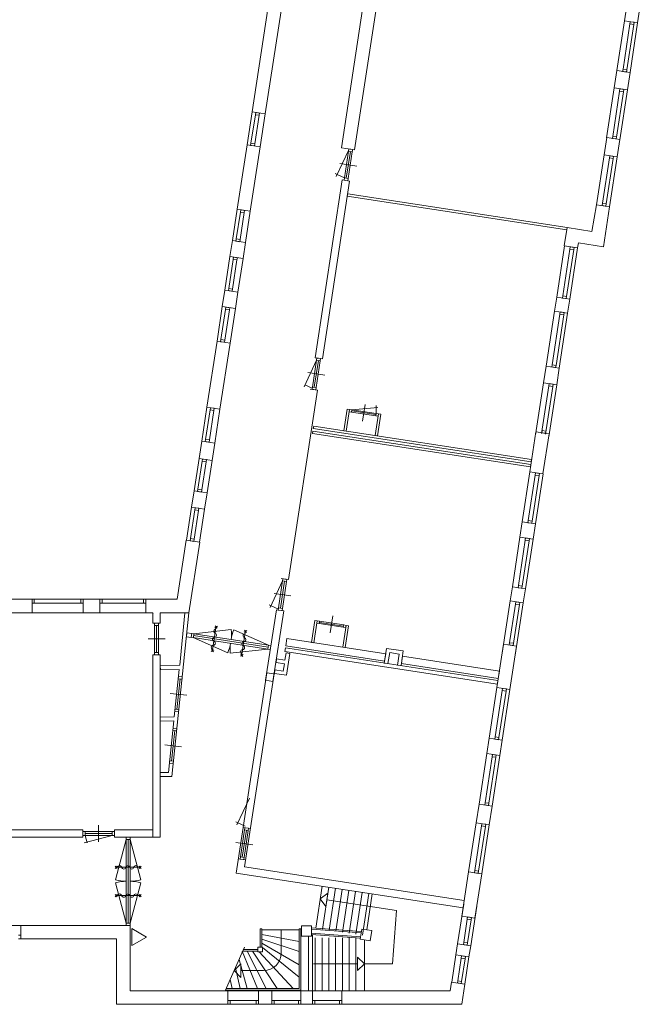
# Model space of a CAD drawing. Header units: millimetres. Extents: x 755778 to 1537169, y 90093 to 392038.
# Tile 80 of 134: x 1101280 to 1119596, y 286713 to 315762. Entities that reach past the tile are written whole.
import ezdxf

# ---------------------------------------------------------------- set-up
doc = ezdxf.new("R2010")
doc.units = ezdxf.units.MM
doc.layers.add('NIV 2HB', color=7, linetype='Continuous', lineweight=0)

msp = doc.modelspace()

# ---------------------------------------------------------------- linework, layer by layer
at = {"layer": 'NIV 2HB', "color": 253, "lineweight": 5, "true_color": 0x9ea0a1}
for p, q in [((1110774, 311985.1), (1112013.1, 320069.2)), ((1111159.5, 311926), (1112339.5, 319624.7)), ((1108606.4, 316084.1), (1108140.1, 313042.1)), ((1119210.4, 316240.7), (1119132, 315728.9)), ((1119517.5, 315669.8), (1119595.9, 316181.6)), ((1108525.6, 312983), (1108991.9, 316025.1)), ((1119132, 315728.9), (1118906.8, 314259.7)), ((1119085, 314300.2), (1119289.9, 315636.9)), ((1119132, 315728.9), (1119517.5, 315669.8)), ((1119197.7, 314282.9), (1119402.6, 315619.7)), ((1119517.5, 315669.8), (1119292.3, 314200.6)), ((1118906.8, 314259.7), (1118828.4, 313747.9)), ((1119292.3, 314200.6), (1118906.8, 314259.7)), ((1119213.9, 313688.8), (1119292.3, 314200.6)), ((1118828.4, 313747.9), (1118602.4, 312273.8)), ((1118828.4, 313747.9), (1119213.9, 313688.8)), ((1118780.6, 312314.3), (1118986.2, 313655.9)), ((1118893.3, 312297), (1119098.9, 313638.6)), ((1119213.9, 313688.8), (1118987.9, 312214.7)), ((1108140.1, 313042.1), (1107991.1, 312069.3)), ((1108234.8, 312959.8), (1108106, 312119.5)), ((1108140.1, 313042.1), (1108525.6, 312983)), ((1108347.5, 312942.5), (1108218.7, 312102.2)), ((1108525.6, 312983), (1108376.6, 312010.2)), ((1118604.3, 312285.8), (1118525.8, 311774)), ((1118989.8, 312226.7), (1118604.3, 312285.8)), ((1107991.1, 312069.3), (1107700, 310170.5)), ((1108376.6, 312010.2), (1107991.1, 312069.3)), ((1108085.5, 310111.4), (1108376.6, 312010.2)), ((1118911.3, 311714.9), (1118989.8, 312226.7)), ((1110989.9, 311921.5), (1110623.6, 311136.1)), ((1110774, 311985.1), (1111159.5, 311926)), ((1110984.3, 311885.1), (1110863.1, 311094.3)), ((1111040.7, 311876.4), (1110919.5, 311085.6)), ((1111097, 311867.8), (1110975.8, 311077)), ((1118525.8, 311774), (1118300.6, 310304.4)), ((1118525.8, 311774), (1118911.3, 311714.9)), ((1118911.3, 311714.9), (1118686.1, 310245.3)), ((1110732.9, 311518.9), (1111227.2, 311443.2)), ((1118478.8, 310344.9), (1118683.7, 311682)), ((1118591.4, 310327.6), (1118796.4, 311664.7)), ((1110650.4, 311193.5), (1110590, 311221.7)), ((1110863.1, 311094.3), (1110650.4, 311193.5)), ((1110800.6, 311036.1), (1109996.5, 305789.9)), ((1110214, 305756.6), (1111018, 311002.8)), ((1111018, 311002.8), (1110800.6, 311036.1)), ((1110949.2, 310553.5), (1110959.8, 310622.7)), ((1117423.1, 309561.3), (1110949.2, 310553.5)), ((1110959.8, 310622.7), (1117433.7, 309630.5)), ((1118300.6, 310304.4), (1118169.9, 309517.7)), ((1118686.1, 310245.3), (1118300.6, 310304.4)), ((1118504.7, 309061.7), (1118686.1, 310245.3)), ((1107700, 310170.5), (1107557.9, 309243.2)), ((1107794.7, 310088.2), (1107672.8, 309293.4)), ((1107700, 310170.5), (1108085.5, 310111.4)), ((1107907.3, 310071), (1107785.5, 309276.1)), ((1108085.5, 310111.4), (1107943.4, 309184.1)), ((1117433.7, 309630.5), (1117350.8, 309089.7)), ((1117433.7, 309630.5), (1117423.1, 309561.3)), ((1118169.9, 309517.7), (1117433.7, 309630.5)), ((1107557.9, 309243.2), (1107485.7, 308772.2)), ((1107943.4, 309184.1), (1107557.9, 309243.2)), ((1107871.2, 308713.1), (1107943.4, 309184.1)), ((1117360.7, 309088.1), (1117128.7, 307574.9)), ((1117350.8, 309089.7), (1117746.2, 309029.1)), ((1117746.2, 309029.1), (1117768.4, 309174.5)), ((1117768.4, 309174.5), (1118504.7, 309061.7)), ((1117306.9, 307615.4), (1117518.5, 308996.2)), ((1117419.6, 307598.1), (1117631.2, 308978.9)), ((1117746.2, 309029.1), (1117514.2, 307515.8)), ((1107485.7, 308772.2), (1107334.2, 307783.9)), ((1107580.3, 308689.9), (1107449.2, 307834.1)), ((1107485.7, 308772.2), (1107871.2, 308713.1)), ((1107693, 308672.6), (1107561.9, 307816.8)), ((1107871.2, 308713.1), (1107719.7, 307724.8)), ((1107334.2, 307783.9), (1107259.8, 307298.3)), ((1107719.7, 307724.8), (1107334.2, 307783.9)), ((1107645.3, 307239.2), (1107719.7, 307724.8)), ((1117128.7, 307574.9), (1117066.3, 307167.9)), ((1117514.2, 307515.8), (1117128.7, 307574.9)), ((1117451.8, 307108.8), (1117514.2, 307515.8)), ((1107259.8, 307298.3), (1107103.4, 306278)), ((1107354.4, 307216), (1107218.4, 306328.2)), ((1107259.8, 307298.3), (1107645.3, 307239.2)), ((1107467.1, 307198.7), (1107331, 306310.9)), ((1107645.3, 307239.2), (1107488.9, 306218.9)), ((1117066.3, 307167.9), (1116817.1, 305541.7)), ((1116995.3, 305582.1), (1117224.2, 307075.9)), ((1117066.3, 307167.9), (1117451.8, 307108.8)), ((1117108, 305564.9), (1117336.9, 307058.7)), ((1117451.8, 307108.8), (1117202.6, 305482.6)), ((1107103.4, 306278), (1106804.8, 304329.7)), ((1107488.9, 306218.9), (1107103.4, 306278)), ((1107190.3, 304270.6), (1107488.9, 306218.9)), ((1110038.7, 305715.7), (1109672.5, 304930.2)), ((1110038.7, 305715.7), (1109917.5, 304924.9)), ((1110095.1, 305707), (1109973.9, 304916.3)), ((1109996.5, 305789.9), (1110214, 305756.6)), ((1110151.4, 305698.4), (1110030.2, 304907.6)), ((1109787.4, 305349.5), (1110281.6, 305273.8)), ((1116817.1, 305541.7), (1116742, 305051.9)), ((1117202.6, 305482.6), (1116817.1, 305541.7)), ((1117127.5, 304992.8), (1117202.6, 305482.6)), ((1116742, 305051.9), (1116506.3, 303514.1)), ((1116742, 305051.9), (1117127.5, 304992.8)), ((1109215.7, 299243.3), (1110072.5, 304833.4)), ((1109912, 304888.4), (1109699.3, 304987.6)), ((1110072.5, 304833.4), (1109855, 304866.7)), ((1116684.5, 303554.6), (1116899.9, 304959.9)), ((1116797.2, 303537.3), (1117012.6, 304942.6)), ((1117127.5, 304992.8), (1116891.8, 303455)), ((1106804.8, 304329.7), (1106651.6, 303330.2)), ((1106899.4, 304247.4), (1106766.5, 303380.3)), ((1106804.8, 304329.7), (1107190.3, 304270.6)), ((1107012.1, 304230.2), (1106879.2, 303363.1)), ((1107190.3, 304270.6), (1107037.1, 303271.1)), ((1110849.4, 303632), (1110947.9, 304274.5)), ((1111017.1, 304263.9), (1110918.6, 303621.4)), ((1110947.9, 304274.5), (1111017.1, 304263.9)), ((1111017.1, 304263.9), (1111006.5, 304194.7)), ((1111006.5, 304194.7), (1111075.7, 304184.1)), ((1111086.3, 304253.3), (1111017.1, 304263.9)), ((1111075.7, 304184.1), (1111086.3, 304253.3)), ((1111075.7, 304184.1), (1111787.4, 304075)), ((1111081, 304218.7), (1111792.7, 304109.6)), ((1111086.3, 304253.3), (1111844.7, 304319.6)), ((1111086.3, 304253.3), (1111798, 304144.2)), ((1111398.9, 303917), (1111474.7, 304411.2)), ((1111787.4, 304075), (1111798, 304144.2)), ((1111798, 304144.2), (1111798, 304375.9)), ((1111798, 304144.2), (1111867.2, 304133.6)), ((1111768.7, 303491.1), (1111867.2, 304133.6)), ((1111856.6, 304064.4), (1111787.4, 304075)), ((1111936.4, 304123), (1111837.9, 303480.5)), ((1111867.2, 304133.6), (1111856.6, 304064.4)), ((1111867.2, 304133.6), (1111936.4, 304123)), ((1109922.9, 303551.4), (1109933.5, 303620.6)), ((1109933.5, 303620.6), (1116361.5, 302635.4)), ((1109945.6, 303699.7), (1109956.2, 303768.9)), ((1116373.7, 302714.5), (1109945.6, 303699.7)), ((1109956.2, 303768.9), (1116384.3, 302783.7)), ((1110918.6, 303621.4), (1110849.4, 303632)), ((1116515.7, 303601.6), (1116334.8, 302421.8)), ((1116901.2, 303542.5), (1116515.7, 303601.6)), ((1106651.6, 303330.2), (1106572.9, 302816.6)), ((1107037.1, 303271.1), (1106651.6, 303330.2)), ((1116350.9, 302566.2), (1109922.9, 303551.4)), ((1111837.9, 303480.5), (1111768.7, 303491.1)), ((1116720.3, 302362.7), (1116901.2, 303542.5)), ((1106958.4, 302757.5), (1107037.1, 303271.1)), ((1106572.9, 302816.6), (1106426.1, 301858.7)), ((1106667.5, 302734.3), (1106541, 301908.8)), ((1106572.9, 302816.6), (1106958.4, 302757.5)), ((1106780.2, 302717.1), (1106653.7, 301891.6)), ((1106958.4, 302757.5), (1106811.6, 301799.6)), ((1116384.3, 302783.7), (1116373.7, 302714.5)), ((1116338.8, 302421.1), (1116112.8, 300946.6)), ((1116334.8, 302421.8), (1116720.3, 302362.7)), ((1116361.5, 302635.4), (1116350.9, 302566.2)), ((1116291, 300987), (1116496.7, 302329.2)), ((1116403.7, 300969.8), (1116609.4, 302311.9)), ((1116724.3, 302362.1), (1116498.3, 300887.5)), ((1106426.1, 301858.7), (1106352.9, 301381.4)), ((1106811.6, 301799.6), (1106426.1, 301858.7)), ((1106738.4, 301322.3), (1106811.6, 301799.6)), ((1106352.9, 301381.4), (1106203.3, 300405)), ((1106447.6, 301299.1), (1106318.2, 300455.2)), ((1106352.9, 301381.4), (1106738.4, 301322.3)), ((1106560.2, 301281.8), (1106430.9, 300437.9)), ((1106738.4, 301322.3), (1106588.8, 300346)), ((1116112.8, 300946.6), (1116044.1, 300498.5)), ((1116498.3, 300887.5), (1116112.8, 300946.6)), ((1116429.6, 300439.4), (1116498.3, 300887.5)), ((1106197.7, 300405.9), (1105930.9, 298662.4)), ((1106593.1, 300345.3), (1106197.7, 300405.9)), ((1116044.1, 300498.5), (1115819.2, 299031.1)), ((1115997.4, 299071.6), (1116202, 300406.5)), ((1116044.1, 300498.5), (1116429.6, 300439.4)), ((1116110.1, 299054.3), (1116314.7, 300389.3)), ((1116429.6, 300439.4), (1116204.7, 298972.1)), ((1106274.1, 298262.4), (1106593.1, 300345.3)), ((1108998.2, 299276.6), (1109215.7, 299243.3)), ((1109040.5, 299202.3), (1108674.2, 298416.9)), ((1109040.5, 299202.3), (1108919.3, 298411.6)), ((1109096.8, 299193.7), (1108975.6, 298402.9)), ((1109153.1, 299185.1), (1109031.9, 298394.3)), ((1115819.2, 299031.1), (1115755.4, 298614.4)), ((1116204.7, 298972.1), (1115819.2, 299031.1)), ((1116140.9, 298555.3), (1116204.7, 298972.1)), ((1101644.2, 298662.4), (1100998.9, 298662.4)), ((1101644.2, 298262.4), (1101644.2, 298662.4)), ((1101711.2, 298662.4), (1103087.3, 298662.4)), ((1103642.9, 298662.4), (1103154.3, 298662.4)), ((1103154.3, 298662.4), (1103154.3, 298262.4)), ((1103642.9, 298262.4), (1103642.9, 298662.4)), ((1103709.9, 298662.4), (1104931, 298662.4)), ((1105930.9, 298662.4), (1104998, 298662.4)), ((1104998, 298662.4), (1104998, 298262.4)), ((1108789.1, 298836.2), (1109283.3, 298760.4)), ((1103087.3, 298548.4), (1101711.2, 298548.4)), ((1104931, 298548.4), (1103709.9, 298548.4)), ((1108856.7, 298353.4), (1108537.9, 296273.4)), ((1108701, 298474.3), (1108640.5, 298502.5)), ((1108913.7, 298375.1), (1108701, 298474.3)), ((1109074.2, 298320), (1108856.7, 298353.4)), ((1115755.4, 298614.4), (1115519.1, 297072.8)), ((1115728.3, 297315.4), (1115913.3, 298522.4)), ((1115755.4, 298614.4), (1116140.9, 298555.3)), ((1115840.9, 297298.2), (1116025.9, 298505.2)), ((1116140.9, 298555.3), (1115904.6, 297013.7)), ((1100998.9, 298262.4), (1101644.2, 298262.4)), ((1101644.2, 298262.4), (1103154.3, 298262.4)), ((1103154.3, 298262.4), (1103642.9, 298262.4)), ((1103642.9, 298262.4), (1104998, 298262.4)), ((1104998, 298262.4), (1105210.2, 298262.4)), ((1105210.2, 298262.4), (1105210.2, 297956.1)), ((1105210.2, 298262.4), (1105210.2, 297956.1)), ((1105430.2, 297956.1), (1105430.2, 298262.4)), ((1105430.2, 298262.4), (1106274.1, 298262.4)), ((1105430.2, 297956.1), (1105430.2, 298262.4)), ((1105768.7, 293434.2), (1106273.9, 298262.4)), ((1106152.5, 298262.4), (1106001.4, 296715.1)), ((1106273.9, 298262.4), (1106152.5, 298262.4)), ((1108755.4, 296240.1), (1109074.2, 298320)), ((1110518.4, 298171.8), (1110442.6, 297677.6)), ((1105210.2, 297956.1), (1105430.2, 297956.1)), ((1105210.2, 297956.1), (1105430.2, 297956.1)), ((1105377.2, 297956.1), (1105263.2, 297956.1)), ((1105263.2, 297956.1), (1105263.2, 297889.1)), ((1105377.2, 297956.1), (1105263.2, 297956.1)), ((1105263.2, 297956.1), (1105263.2, 297028.1)), ((1105263.2, 297889.1), (1105377.2, 297889.1)), ((1105320.2, 297095.1), (1105320.2, 297889.1)), ((1105377.2, 297889.1), (1105377.2, 297956.1)), ((1105377.2, 297028.1), (1105377.2, 297956.1)), ((1106414.8, 297646.7), (1107525, 297769)), ((1108622.9, 297308.3), (1107600.3, 297757.4)), ((1109893.1, 297392.5), (1109991.6, 298035)), ((1110060.8, 298024.4), (1109962.3, 297381.9)), ((1109991.6, 298035), (1110060.8, 298024.4)), ((1110060.8, 298024.4), (1110050.2, 297955.2)), ((1110050.2, 297955.2), (1110119.4, 297944.6)), ((1110130, 298013.8), (1110060.8, 298024.4)), ((1110119.4, 297944.6), (1110130, 298013.8)), ((1110119.4, 297944.6), (1110831.1, 297835.6)), ((1110124.7, 297979.2), (1110836.4, 297870.1)), ((1110130, 298013.8), (1110841.7, 297904.7)), ((1110812.4, 297251.6), (1110910.9, 297894.1)), ((1110831.1, 297835.6), (1110841.7, 297904.7)), ((1110900.2, 297824.9), (1110831.1, 297835.6)), ((1110841.7, 297904.7), (1110910.9, 297894.1)), ((1110980, 297883.5), (1110881.6, 297241)), ((1110910.9, 297894.1), (1110900.2, 297824.9)), ((1110910.9, 297894.1), (1110980, 297883.5)), ((1105070.2, 297492.1), (1105570.2, 297492.1)), ((1106199.1, 297559.7), (1106211, 297675.5)), ((1106341.9, 297539.9), (1106199.1, 297559.7)), ((1106211, 297675.5), (1106359.8, 297652.9)), ((1106359.8, 297652.9), (1106341.9, 297539.9)), ((1106397.6, 297534), (1107420.2, 297084.8)), ((1108605.6, 297195.6), (1106397.6, 297534)), ((1108614.3, 297251.9), (1106406.2, 297590.3)), ((1108622.9, 297308.3), (1106414.8, 297646.7)), ((1109133.4, 297286.4), (1109166.8, 297503.9)), ((1109166.8, 297503.9), (1112082.7, 297056.9)), ((1108605.6, 297195.6), (1107495.4, 297073.3)), ((1109107.7, 297118.4), (1109124.3, 297227.1)), ((1109124.3, 297227.1), (1115395.4, 296265.9)), ((1112049.4, 296839.5), (1109133.4, 297286.4)), ((1109962.3, 297381.9), (1109893.1, 297392.5)), ((1110881.6, 297241), (1110812.4, 297251.6)), ((1112040.3, 296780.2), (1112106.9, 297215.1)), ((1112106.9, 297215.1), (1112601.2, 297139.3)), ((1115560.2, 297341.2), (1115364, 296061.1)), ((1115945.7, 297282.1), (1115560.2, 297341.2)), ((1115749.5, 296002), (1115945.7, 297282.1)), ((1105430.2, 297028.1), (1105210.2, 297028.1)), ((1105210.2, 297028.1), (1105210.2, 291642.4)), ((1105430.2, 297028.1), (1105210.2, 297028.1)), ((1105210.2, 297028.1), (1105210.2, 291642.4)), ((1105377.2, 297095.1), (1105263.2, 297095.1)), ((1105263.2, 297095.1), (1105263.2, 297028.1)), ((1105263.2, 297028.1), (1105377.2, 297028.1)), ((1105263.2, 297028.1), (1105377.2, 297028.1)), ((1105377.2, 297028.1), (1105377.2, 297095.1)), ((1105430.2, 291642.4), (1105430.2, 297028.1)), ((1105430.2, 291642.4), (1105430.2, 297028.1)), ((1108845.2, 296797.1), (1108861.9, 296905.8)), ((1108861.9, 296905.8), (1109109, 296868)), ((1115378.8, 296157.2), (1109107.7, 297118.4)), ((1109109, 296868), (1109141.5, 297080.5)), ((1109141.5, 297080.5), (1109250.3, 297063.8)), ((1109250.3, 297063.8), (1109151.8, 296421.3)), ((1112082.7, 297056.9), (1112049.4, 296839.5)), ((1112199, 297089.7), (1112149, 296763.5)), ((1112475.8, 297047.3), (1112199, 297089.7)), ((1112425.8, 296721.1), (1112475.8, 297047.3)), ((1112601.2, 297139.3), (1112534.5, 296704.4)), ((1112543.6, 296763.7), (1112576.9, 296981.2)), ((1112576.9, 296981.2), (1115437.8, 296542.7)), ((1106001.4, 296715.1), (1105430.2, 296702.7)), ((1105430.2, 296702.7), (1105432.9, 296582.7)), ((1105432.9, 296582.7), (1105988.8, 296594.8)), ((1105988.8, 296594.8), (1105842.3, 295194.7)), ((1109092.3, 296759.2), (1108845.2, 296797.1)), ((1109059.7, 296546.7), (1109092.3, 296759.2)), ((1112149, 296763.5), (1112040.3, 296780.2)), ((1112534.5, 296704.4), (1112425.8, 296721.1)), ((1115404.5, 296325.2), (1112543.6, 296763.7)), ((1105920.2, 295410.6), (1106014.4, 296311.2)), ((1105957.7, 296317.1), (1105964.7, 296383.7)), ((1106071.1, 296305.2), (1105957.7, 296317.1)), ((1105966.7, 296383.5), (1106078.1, 296371.9)), ((1106078.1, 296371.9), (1106071.1, 296305.2)), ((1108572.1, 296496.1), (1107666.1, 290585.1)), ((1107916.9, 290769.3), (1108789.5, 296462.8)), ((1108789.5, 296462.8), (1108572.1, 296496.1)), ((1108796, 296475.9), (1108812.6, 296584.6)), ((1109151.8, 296421.3), (1108796, 296475.9)), ((1108812.6, 296584.6), (1109059.7, 296546.7)), ((1115437.8, 296542.7), (1115404.5, 296325.2)), ((1108537.9, 296273.4), (1108755.4, 296240.1)), ((1115364, 296061.1), (1115134.3, 294562.6)), ((1115364, 296061.1), (1115749.5, 296002)), ((1115395.4, 296265.9), (1115378.8, 296157.2)), ((1105718.7, 295886.9), (1106216, 295834.9)), ((1115312.5, 294603), (1115521.9, 295969.2)), ((1115425.2, 294585.8), (1115634.6, 295951.9)), ((1115749.5, 296002), (1115519.8, 294503.5)), ((1105842.3, 295194.7), (1105430.2, 295185.7)), ((1105430.2, 295185.7), (1105430.2, 295065.7)), ((1105856.6, 295349.9), (1105863.5, 295416.5)), ((1105969.9, 295338), (1105856.6, 295349.9)), ((1105865.5, 295416.3), (1105976.9, 295404.7)), ((1105976.9, 295404.7), (1105969.9, 295338)), ((1105430.2, 295065.7), (1105829.7, 295074.4)), ((1105829.7, 295074.4), (1105670.7, 293554.2)), ((1105798.7, 294796.7), (1105805.6, 294863.4)), ((1105807.6, 294863.1), (1105919, 294851.5)), ((1105919, 294851.5), (1105912.1, 294784.9)), ((1105761.1, 293890.2), (1105855.4, 294790.8)), ((1105912.1, 294784.9), (1105798.7, 294796.7)), ((1115134.3, 294562.6), (1115065.1, 294110.5)), ((1115519.8, 294503.5), (1115134.3, 294562.6)), ((1105559.6, 294366.5), (1106056.9, 294314.5)), ((1115450.6, 294051.4), (1115519.8, 294503.5)), ((1115065.1, 294110.5), (1114836.8, 292621.5)), ((1115015, 292662), (1115222.9, 294018.5)), ((1115065.1, 294110.5), (1115450.6, 294051.4)), ((1115127.7, 292644.7), (1115335.6, 294001.3)), ((1115450.6, 294051.4), (1115222.3, 292562.5)), ((1105697.5, 293829.5), (1105704.5, 293896.1)), ((1105810.9, 293817.6), (1105697.5, 293829.5)), ((1105706.4, 293895.9), (1105817.8, 293884.3)), ((1105817.8, 293884.3), (1105810.9, 293817.6)), ((1105670.7, 293554.2), (1105430.2, 293554.2)), ((1105430.2, 293554.2), (1105430.2, 293434.2)), ((1105430.2, 293434.2), (1105768.7, 293434.2)), ((1108058, 292792.2), (1107691.7, 292006.8)), ((1114836.8, 292621.5), (1114751.9, 292067)), ((1115222.3, 292562.5), (1114836.8, 292621.5)), ((1115137.4, 292008), (1115222.3, 292562.5)), ((1103610.6, 291502.4), (1103610.6, 292002.4)), ((1107718.5, 292064.2), (1107658.1, 292092.4)), ((1107931.2, 291965), (1107718.5, 292064.2)), ((1114751.9, 292067), (1114529.7, 290617.9)), ((1114707.9, 290658.3), (1114909.7, 291975.1)), ((1114751.9, 292067), (1115137.4, 292008)), ((1114820.6, 290641.1), (1115022.4, 291957.8)), ((1115137.4, 292008), (1114915.2, 290558.8)), ((1103145, 291862.4), (1098423, 291862.4)), ((1103145, 291642.4), (1103145, 291862.4)), ((1104009.3, 291695.4), (1103184, 291474.3)), ((1104009.3, 291809.4), (1103212, 291809.4)), ((1104009.3, 291752.4), (1103212, 291752.4)), ((1103212, 291695.4), (1103271.1, 291474.9)), ((1104009.3, 291695.4), (1103212, 291695.4)), ((1104076.3, 291862.4), (1104076.3, 291642.4)), ((1105210.2, 291862.4), (1104076.3, 291862.4)), ((1104076.3, 291862.4), (1104076.3, 291642.4)), ((1105210.2, 291862.4), (1104076.3, 291862.4)), ((1105210.2, 291642.4), (1105210.2, 291862.4)), ((1105210.2, 291642.4), (1105210.2, 291862.4)), ((1107914.6, 291856.5), (1107793.4, 291065.7)), ((1107970.9, 291847.8), (1107849.7, 291057.1)), ((1107872.3, 291930.7), (1108089.8, 291897.4)), ((1108027.2, 291839.2), (1107906, 291048.4)), ((1098423, 291642.4), (1103145, 291642.4)), ((1104076.3, 291642.4), (1105210.2, 291642.4)), ((1104076.3, 291642.4), (1105210.2, 291642.4)), ((1104425.5, 291575.4), (1104106.4, 290384.4)), ((1104425.5, 291575.4), (1104106.4, 290384.4)), ((1104425.5, 291575.4), (1104425.5, 289109.4)), ((1104425.5, 291575.4), (1104425.5, 289109.4)), ((1104482.5, 291575.4), (1104482.5, 289109.4)), ((1104482.5, 291575.4), (1104482.5, 289109.4)), ((1104539.5, 291575.4), (1104858.6, 290384.4)), ((1104539.5, 291575.4), (1104858.6, 290384.4)), ((1104539.5, 291575.4), (1104539.5, 289109.4)), ((1104539.5, 291575.4), (1104539.5, 289109.4)), ((1105210.2, 291642.4), (1105430.2, 291642.4)), ((1105210.2, 291642.4), (1105430.2, 291642.4)), ((1107663.2, 291490.3), (1108157.4, 291414.6)), ((1107730.8, 291007.5), (1107948.3, 290974.2)), ((1107666.1, 290585.1), (1114367.3, 289558.1)), ((1114400.6, 289775.5), (1107916.9, 290769.3)), ((1114529.7, 290617.9), (1114330.3, 289316.3)), ((1114915.2, 290558.8), (1114529.7, 290617.9)), ((1114715.8, 289257.3), (1114915.2, 290558.8)), ((1104425.5, 289109.4), (1104106.4, 290300.4)), ((1104425.5, 289109.4), (1104106.4, 290300.4)), ((1104539.5, 289109.4), (1104858.6, 290300.4)), ((1104539.5, 289109.4), (1104858.6, 290300.4)), ((1110015.4, 288963.6), (1110204.4, 290196.1)), ((1110147.3, 289823.6), (1110375.3, 289991)), ((1110213.1, 288933.3), (1110402, 290165.8)), ((1110375.3, 289991), (1110314.7, 289595.6)), ((1110410.8, 288903), (1110599.7, 290135.5)), ((1110608.5, 288872.7), (1110797.4, 290105.2)), ((1110806.2, 288842.4), (1110995.1, 290074.9)), ((1111003.9, 288812.1), (1111192.8, 290044.6)), ((1111201.6, 288781.8), (1111390.5, 290014.3)), ((1111399.3, 288751.5), (1111588.2, 289984)), ((1111524.7, 288909.7), (1111687, 289968.9)), ((1110314.7, 289595.6), (1110147.3, 289823.6)), ((1110345, 289793.3), (1112401.8, 289478.1)), ((1114384.7, 289671.6), (1114205, 288499.1)), ((1114367.3, 289558.1), (1114400.6, 289775.5)), ((1112401.8, 289478.1), (1112282.1, 287908.2)), ((1114770.2, 289612.5), (1114590.5, 288440)), ((1101313.5, 289042.4), (1100336.4, 289042.4)), ((1104539.5, 289042.4), (1101313.5, 289042.4)), ((1101313.5, 289042.4), (1101313.5, 288642.4)), ((1104539.5, 289042.4), (1101313.5, 289042.4)), ((1101313.5, 289042.4), (1101313.5, 288642.4)), ((1104539.5, 288413.4), (1104539.5, 289042.4)), ((1104539.5, 288413.4), (1104539.5, 289042.4)), ((1114330.3, 289316.3), (1114715.8, 289257.3)), ((1114383.2, 288539.6), (1114488.1, 289224.4)), ((1114495.9, 288522.3), (1114600.8, 289207.1)), ((1104586.2, 288948.6), (1104586.2, 288448.6)), ((1105019.3, 288698.6), (1104586.2, 288948.6)), ((1108376, 288939.1), (1108376, 288403.4)), ((1108426, 288939.1), (1108376, 288939.1)), ((1108426, 288403.4), (1108426, 288939.1)), ((1108426, 288910.2), (1109526, 288910.2)), ((1108426, 288770.8), (1109526, 288565.3)), ((1109001, 288233.4), (1109001, 288910.2)), ((1109526, 287183.4), (1109526, 288939.1)), ((1109526, 288939.1), (1109576, 288939.1)), ((1109576, 288939.1), (1109576, 287133.4)), ((1109596, 288727.3), (1109596, 289027.3)), ((1109596, 289027.3), (1109896, 289027.3)), ((1109896, 289027.3), (1109896, 288727.3)), ((1109896, 288972.7), (1111365.4, 288860.7)), ((1111359.4, 288821.1), (1109896, 288932.5)), ((1109896, 288812.2), (1111341.1, 288702.1)), ((1111335.1, 288662.4), (1109896, 288772.1)), ((1109926, 288767.7), (1109926, 287113.4)), ((1111331, 288635.9), (1111376.4, 288932.4)), ((1111365.4, 288860.7), (1111359.4, 288821.1)), ((1111376.4, 288932.4), (1111673, 288887)), ((1111673, 288887), (1111627.5, 288590.4)), ((1101313.5, 288642.4), (1104139.5, 288642.4)), ((1101313.5, 288642.4), (1104139.5, 288642.4)), ((1104139.5, 288642.4), (1104139.5, 286713.4)), ((1104139.5, 288642.4), (1104139.5, 286713.4)), ((1104586.2, 288448.6), (1105019.3, 288698.6)), ((1108426, 288631.3), (1109526, 288271.7)), ((1108426, 288513.9), (1109526, 287875.3)), ((1109896, 288727.3), (1109596, 288727.3)), ((1109804.9, 287113.4), (1109804.9, 288727.3)), ((1110003.5, 288672.5), (1110003.5, 287113.4)), ((1110203.5, 288672.5), (1110203.5, 287113.4)), ((1110403.5, 288672.5), (1110403.5, 287113.4)), ((1110603.5, 288672.5), (1110603.5, 287113.4)), ((1110803.5, 288672.5), (1110803.5, 287113.4)), ((1111003.5, 288672.5), (1111003.5, 287113.4)), ((1111203.5, 288672.5), (1111203.5, 287113.4)), ((1111627.5, 288590.4), (1111331, 288635.9)), ((1111341.1, 288702.1), (1111335.1, 288662.4)), ((1111453.5, 288617.1), (1111453.5, 287113.4)), ((1114205, 288499.1), (1114154.3, 288168.4)), ((1114590.5, 288440), (1114205, 288499.1)), ((1104539.5, 288213.4), (1104539.5, 288413.4)), ((1104539.5, 288213.4), (1104539.5, 288413.4)), ((1104539.5, 287113.4), (1104539.5, 288213.4)), ((1104539.5, 287113.4), (1104539.5, 288213.4)), ((1107917.8, 288403.4), (1107347.1, 287113.4)), ((1107842.6, 288283.4), (1108297.8, 287183.4)), ((1107864.7, 288283.4), (1108306, 288283.4)), ((1108306, 288333.4), (1107886.8, 288333.4)), ((1107996.8, 288283.4), (1108554.8, 287183.4)), ((1108151, 288283.4), (1108877.9, 287183.4)), ((1108306, 288263.4), (1108306, 288403.4)), ((1108306, 288403.4), (1108446, 288403.4)), ((1108306, 288283.4), (1108306, 288333.4)), ((1108446, 288263.4), (1108306, 288263.4)), ((1108348.2, 288263.4), (1109347.8, 287183.4)), ((1108376, 288403.4), (1108426, 288403.4)), ((1108446, 288403.4), (1108446, 288263.4)), ((1108446, 288391.4), (1109526, 287515.7)), ((1114154.3, 288168.4), (1114031.6, 287367.8)), ((1114154.3, 288168.4), (1114539.8, 288109.3)), ((1114539.8, 288109.3), (1114590.5, 288440)), ((1107610.3, 287708.4), (1107810.3, 287908.4)), ((1107756.8, 288039.4), (1107996.8, 287183.4)), ((1107810.3, 287908.4), (1107810.3, 287508.4)), ((1111253.5, 287908.2), (1109953.5, 287908.2)), ((1111253.5, 287708.2), (1111253.5, 288108.2)), ((1111253.5, 288108.2), (1111453.5, 287908.2)), ((1111453.5, 287908.2), (1111253.5, 287708.2)), ((1112282.1, 287908.2), (1111453.5, 287908.2)), ((1114209.8, 287408.3), (1114312.2, 288076.4)), ((1114322.5, 287391), (1114424.9, 288059.2)), ((1114539.8, 288109.3), (1114417.1, 287308.7)), ((1107810.3, 287508.4), (1107610.3, 287708.4)), ((1107646.2, 287789.6), (1107783.8, 287183.4)), ((1107810.3, 287708.4), (1108476, 287708.4)), ((1107494.3, 287446.1), (1107546.3, 287183.4)), ((1114021.6, 287369.3), (1113982.5, 287113.4)), ((1114417.1, 287308.7), (1114021.6, 287369.3)), ((1114325.9, 286713.4), (1114417.1, 287308.7)), ((1107421.6, 287113.4), (1104539.5, 287113.4)), ((1107421.6, 287113.4), (1104539.5, 287113.4)), ((1109576, 287133.4), (1107355.9, 287133.4)), ((1107378, 287183.4), (1109526, 287183.4)), ((1107421.6, 286713.4), (1107421.6, 287113.4)), ((1107421.6, 287113.4), (1108329.5, 287113.4)), ((1107421.6, 286713.4), (1107421.6, 287113.4)), ((1108329.5, 287113.4), (1108329.5, 286713.4)), ((1108720.8, 287113.4), (1108329.5, 287113.4)), ((1108720.8, 287113.4), (1109573.8, 287113.4)), ((1108720.8, 286713.4), (1108720.8, 287113.4)), ((1109573.8, 287113.4), (1109573.8, 286713.4)), ((1109926, 287113.4), (1109573.8, 287113.4)), ((1109926, 287113.4), (1110786.8, 287113.4)), ((1109926, 286713.4), (1109926, 287113.4)), ((1113982.5, 287113.4), (1110786.8, 287113.4)), ((1110786.8, 287113.4), (1110786.8, 286713.4)), ((1107488.6, 286827.4), (1108262.5, 286827.4)), ((1108787.8, 286827.4), (1109506.8, 286827.4)), ((1109993, 286827.4), (1110719.8, 286827.4)), ((1104139.5, 286713.4), (1107421.6, 286713.4)), ((1104139.5, 286713.4), (1107421.6, 286713.4)), ((1108262.5, 286713.4), (1107488.6, 286713.4)), ((1108329.5, 286713.4), (1108720.8, 286713.4)), ((1109506.8, 286713.4), (1108787.8, 286713.4)), ((1109573.8, 286713.4), (1109926, 286713.4)), ((1110719.8, 286713.4), (1109993, 286713.4)), ((1110786.8, 286713.4), (1114325.9, 286713.4))]:
    msp.add_line(p, q, dxfattribs=at)
at = {"layer": 'NIV 2HB', "color": 253, "linetype": 'ByBlock', "lineweight": 5, "true_color": 0x9ea0a1}
for p, q in [((1119300, 315703.1), (1119289.9, 315636.9)), ((1119402.6, 315619.7), (1119289.9, 315636.9)), ((1119412.7, 315685.9), (1119300, 315703.1)), ((1119402.6, 315619.7), (1119412.7, 315685.9)), ((1119085, 314300.2), (1119074.8, 314234)), ((1119187.5, 314216.7), (1119074.8, 314234)), ((1119197.7, 314282.9), (1119085, 314300.2)), ((1119187.5, 314216.7), (1119197.7, 314282.9)), ((1118996.4, 313722.1), (1118986.2, 313655.9)), ((1119098.9, 313638.6), (1118986.2, 313655.9)), ((1119109.1, 313704.9), (1118996.4, 313722.1)), ((1119098.9, 313638.6), (1119109.1, 313704.9)), ((1108244.9, 313026), (1108234.8, 312959.8)), ((1108347.5, 312942.5), (1108234.8, 312959.8)), ((1108357.6, 313008.7), (1108244.9, 313026)), ((1108347.5, 312942.5), (1108357.6, 313008.7)), ((1118782.5, 312326.3), (1118772.3, 312260)), ((1118895.1, 312309), (1118782.5, 312326.3)), ((1118885, 312242.8), (1118895.1, 312309)), ((1108106, 312119.5), (1108095.8, 312053.3)), ((1108208.5, 312036), (1108095.8, 312053.3)), ((1108218.7, 312102.2), (1108106, 312119.5)), ((1108208.5, 312036), (1108218.7, 312102.2)), ((1118885, 312242.8), (1118772.3, 312260)), ((1110994.5, 311951.3), (1110984.3, 311885.1)), ((1111097, 311867.8), (1110984.3, 311885.1)), ((1111107.2, 311934), (1110994.5, 311951.3)), ((1111097, 311867.8), (1111107.2, 311934)), ((1118693.9, 311748.2), (1118683.7, 311682)), ((1118806.5, 311730.9), (1118693.9, 311748.2)), ((1118796.4, 311664.7), (1118806.5, 311730.9)), ((1118796.4, 311664.7), (1118683.7, 311682)), ((1110863.1, 311094.3), (1110853, 311028.1)), ((1110965.6, 311010.8), (1110853, 311028.1)), ((1110975.8, 311077), (1110863.1, 311094.3)), ((1110965.6, 311010.8), (1110975.8, 311077)), ((1118478.8, 310344.9), (1118468.6, 310278.6)), ((1118581.3, 310261.4), (1118468.6, 310278.6)), ((1118591.4, 310327.6), (1118478.8, 310344.9)), ((1118581.3, 310261.4), (1118591.4, 310327.6)), ((1107804.8, 310154.5), (1107794.7, 310088.2)), ((1107907.3, 310071), (1107794.7, 310088.2)), ((1107917.5, 310137.2), (1107804.8, 310154.5)), ((1107907.3, 310071), (1107917.5, 310137.2)), ((1107672.8, 309293.4), (1107662.7, 309227.1)), ((1107775.4, 309209.9), (1107662.7, 309227.1)), ((1107785.5, 309276.1), (1107672.8, 309293.4)), ((1107775.4, 309209.9), (1107785.5, 309276.1)), ((1117528.7, 309062.4), (1117518.5, 308996.2)), ((1117631.2, 308978.9), (1117518.5, 308996.2)), ((1117641.4, 309045.1), (1117528.7, 309062.4)), ((1117631.2, 308978.9), (1117641.4, 309045.1)), ((1107590.5, 308756.1), (1107580.3, 308689.9)), ((1107693, 308672.6), (1107580.3, 308689.9)), ((1107703.2, 308738.8), (1107590.5, 308756.1)), ((1107693, 308672.6), (1107703.2, 308738.8)), ((1107449.2, 307834.1), (1107439, 307767.9)), ((1107551.7, 307750.6), (1107439, 307767.9)), ((1107561.9, 307816.8), (1107449.2, 307834.1)), ((1107551.7, 307750.6), (1107561.9, 307816.8)), ((1117306.9, 307615.4), (1117296.8, 307549.1)), ((1117409.4, 307531.9), (1117296.8, 307549.1)), ((1117419.6, 307598.1), (1117306.9, 307615.4)), ((1117409.4, 307531.9), (1117419.6, 307598.1)), ((1107364.6, 307282.2), (1107354.4, 307216)), ((1107467.1, 307198.7), (1107354.4, 307216)), ((1107477.3, 307265), (1107364.6, 307282.2)), ((1107467.1, 307198.7), (1107477.3, 307265)), ((1117234.4, 307142.2), (1117224.2, 307075.9)), ((1117336.9, 307058.7), (1117224.2, 307075.9)), ((1117347.1, 307124.9), (1117234.4, 307142.2)), ((1117336.9, 307058.7), (1117347.1, 307124.9)), ((1107218.4, 306328.2), (1107208.2, 306261.9)), ((1107320.9, 306244.7), (1107208.2, 306261.9)), ((1107331, 306310.9), (1107218.4, 306328.2)), ((1107320.9, 306244.7), (1107331, 306310.9)), ((1110048.9, 305781.9), (1110038.7, 305715.7)), ((1110151.4, 305698.4), (1110038.7, 305715.7)), ((1110161.6, 305764.6), (1110048.9, 305781.9)), ((1110151.4, 305698.4), (1110161.6, 305764.6)), ((1116995.3, 305582.1), (1116985.1, 305515.9)), ((1117097.8, 305498.6), (1116985.1, 305515.9)), ((1117108, 305564.9), (1116995.3, 305582.1)), ((1117097.8, 305498.6), (1117108, 305564.9)), ((1116910.1, 305026.1), (1116899.9, 304959.9)), ((1117022.7, 305008.9), (1116910.1, 305026.1)), ((1109917.5, 304924.9), (1109907.4, 304858.7)), ((1110020.1, 304841.4), (1109907.4, 304858.7)), ((1110030.2, 304907.6), (1109917.5, 304924.9)), ((1110020.1, 304841.4), (1110030.2, 304907.6)), ((1117012.6, 304942.6), (1116899.9, 304959.9)), ((1117012.6, 304942.6), (1117022.7, 305008.9)), ((1106909.6, 304313.7), (1106899.4, 304247.4)), ((1107012.1, 304230.2), (1106899.4, 304247.4)), ((1107022.3, 304296.4), (1106909.6, 304313.7)), ((1107012.1, 304230.2), (1107022.3, 304296.4)), ((1116697.8, 303641.5), (1116687.7, 303575.2)), ((1116800.4, 303558), (1116687.7, 303575.2)), ((1116810.5, 303624.2), (1116697.8, 303641.5)), ((1116800.4, 303558), (1116810.5, 303624.2)), ((1106766.5, 303380.3), (1106756.4, 303314.1)), ((1106869.1, 303296.8), (1106756.4, 303314.1)), ((1106879.2, 303363.1), (1106766.5, 303380.3)), ((1106869.1, 303296.8), (1106879.2, 303363.1)), ((1106677.7, 302800.6), (1106667.5, 302734.3)), ((1106780.2, 302717.1), (1106667.5, 302734.3)), ((1106790.4, 302783.3), (1106677.7, 302800.6)), ((1106780.2, 302717.1), (1106790.4, 302783.3)), ((1116506.9, 302395.4), (1116496.7, 302329.2)), ((1116609.4, 302311.9), (1116496.7, 302329.2)), ((1116619.5, 302378.1), (1116506.9, 302395.4)), ((1116609.4, 302311.9), (1116619.5, 302378.1)), ((1106541, 301908.8), (1106530.9, 301842.6)), ((1106643.5, 301825.3), (1106530.9, 301842.6)), ((1106653.7, 301891.6), (1106541, 301908.8)), ((1106643.5, 301825.3), (1106653.7, 301891.6)), ((1106457.7, 301365.3), (1106447.6, 301299.1)), ((1106560.2, 301281.8), (1106447.6, 301299.1)), ((1106570.4, 301348.1), (1106457.7, 301365.3)), ((1106560.2, 301281.8), (1106570.4, 301348.1)), ((1116291, 300987), (1116280.8, 300920.8)), ((1116403.7, 300969.8), (1116291, 300987)), ((1116393.5, 300903.5), (1116403.7, 300969.8)), ((1116393.5, 300903.5), (1116280.8, 300920.8)), ((1106318.2, 300455.2), (1106308.1, 300389)), ((1106420.7, 300371.7), (1106308.1, 300389)), ((1106430.9, 300437.9), (1106318.2, 300455.2)), ((1106420.7, 300371.7), (1106430.9, 300437.9)), ((1116212.2, 300472.8), (1116202, 300406.5)), ((1116314.7, 300389.3), (1116202, 300406.5)), ((1116324.9, 300455.5), (1116212.2, 300472.8)), ((1116314.7, 300389.3), (1116324.9, 300455.5)), ((1109050.6, 299268.6), (1109040.5, 299202.3)), ((1109163.3, 299251.3), (1109050.6, 299268.6)), ((1109153.1, 299185.1), (1109163.3, 299251.3)), ((1109153.1, 299185.1), (1109040.5, 299202.3)), ((1115997.4, 299071.6), (1115987.3, 299005.4)), ((1116100, 298988.1), (1115987.3, 299005.4)), ((1116110.1, 299054.3), (1115997.4, 299071.6)), ((1116100, 298988.1), (1116110.1, 299054.3)), ((1101711.2, 298662.4), (1101644.2, 298662.4)), ((1101644.2, 298662.4), (1101644.2, 298548.4)), ((1101711.2, 298662.4), (1101711.2, 298548.4)), ((1103154.3, 298662.4), (1103087.3, 298662.4)), ((1103087.3, 298662.4), (1103087.3, 298548.4)), ((1103154.3, 298662.4), (1103154.3, 298548.4)), ((1103709.9, 298662.4), (1103642.9, 298662.4)), ((1103642.9, 298662.4), (1103642.9, 298548.4)), ((1103709.9, 298662.4), (1103709.9, 298548.4)), ((1104998, 298662.4), (1104931, 298662.4)), ((1104931, 298662.4), (1104931, 298548.4)), ((1104998, 298662.4), (1104998, 298548.4)), ((1101644.2, 298548.4), (1101711.2, 298548.4)), ((1103087.3, 298548.4), (1103154.3, 298548.4)), ((1103642.9, 298548.4), (1103709.9, 298548.4)), ((1104931, 298548.4), (1104998, 298548.4)), ((1108919.3, 298411.6), (1108909.1, 298345.3)), ((1109021.8, 298328.1), (1108909.1, 298345.3)), ((1109031.9, 298394.3), (1108919.3, 298411.6)), ((1109021.8, 298328.1), (1109031.9, 298394.3)), ((1115923.4, 298588.7), (1115913.3, 298522.4)), ((1116025.9, 298505.2), (1115913.3, 298522.4)), ((1116036.1, 298571.4), (1115923.4, 298588.7)), ((1116025.9, 298505.2), (1116036.1, 298571.4)), ((1106974.8, 297175.4), (1107072.9, 297815.9)), ((1107117.6, 297869.8), (1107037.4, 297821.4)), ((1107046.5, 297880.7), (1107108.5, 297810.5)), ((1106357.1, 297655.5), (1106339.8, 297542.8)), ((1106339.8, 297542.8), (1106406.1, 297532.7)), ((1106423.3, 297645.4), (1106357.1, 297655.5)), ((1106423.3, 297645.4), (1106406.1, 297532.7)), ((1107839.3, 297042.9), (1107937.5, 297683.4)), ((1107982.2, 297737.3), (1107901.9, 297688.9)), ((1107911, 297748.2), (1107973.1, 297678)), ((1107001.3, 297110.7), (1106939.2, 297180.9)), ((1108622.9, 297308.3), (1108605.6, 297195.6)), ((1108605.6, 297195.6), (1108671.8, 297185.4)), ((1108689.1, 297298.1), (1108622.9, 297308.3)), ((1108689.1, 297298.1), (1108671.8, 297185.4)), ((1115738.4, 297381.7), (1115728.3, 297315.4)), ((1115840.9, 297298.2), (1115728.3, 297315.4)), ((1115851.1, 297364.4), (1115738.4, 297381.7)), ((1115840.9, 297298.2), (1115851.1, 297364.4)), ((1106930.1, 297121.6), (1107010.4, 297170)), ((1107794.7, 296989), (1107874.9, 297037.4)), ((1107865.8, 296978.1), (1107803.7, 297048.4)), ((1115532.1, 296035.4), (1115521.9, 295969.2)), ((1115644.7, 296018.1), (1115532.1, 296035.4)), ((1115634.6, 295951.9), (1115644.7, 296018.1)), ((1115634.6, 295951.9), (1115521.9, 295969.2)), ((1115312.5, 294603), (1115302.4, 294536.8)), ((1115425.2, 294585.8), (1115312.5, 294603)), ((1115415.1, 294519.5), (1115425.2, 294585.8)), ((1115415.1, 294519.5), (1115302.4, 294536.8)), ((1115233.1, 294084.8), (1115222.9, 294018.5)), ((1115335.6, 294001.3), (1115222.9, 294018.5)), ((1115345.8, 294067.5), (1115233.1, 294084.8)), ((1115335.6, 294001.3), (1115345.8, 294067.5)), ((1115015, 292662), (1115004.9, 292595.8)), ((1115117.6, 292578.5), (1115004.9, 292595.8)), ((1115127.7, 292644.7), (1115015, 292662)), ((1115117.6, 292578.5), (1115127.7, 292644.7)), ((1114919.9, 292041.3), (1114909.7, 291975.1)), ((1115022.4, 291957.8), (1114909.7, 291975.1)), ((1115032.6, 292024), (1114919.9, 292041.3)), ((1115022.4, 291957.8), (1115032.6, 292024)), ((1103212, 291809.4), (1103145, 291809.4)), ((1103145, 291809.4), (1103145, 291695.4)), ((1103145, 291695.4), (1103212, 291695.4)), ((1103212, 291809.4), (1103212, 291695.4)), ((1104076.3, 291809.4), (1104009.3, 291809.4)), ((1104009.3, 291809.4), (1104009.3, 291695.4)), ((1104009.3, 291695.4), (1104076.3, 291695.4)), ((1104076.3, 291809.4), (1104076.3, 291695.4)), ((1107924.7, 291922.7), (1107914.6, 291856.5)), ((1108027.2, 291839.2), (1107914.6, 291856.5)), ((1108037.4, 291905.4), (1107924.7, 291922.7)), ((1108027.2, 291839.2), (1108037.4, 291905.4)), ((1104425.5, 291642.4), (1104425.5, 291575.4)), ((1104539.5, 291642.4), (1104425.5, 291642.4)), ((1104425.5, 291642.4), (1104425.5, 291575.4)), ((1104539.5, 291642.4), (1104425.5, 291642.4)), ((1104539.5, 291575.4), (1104425.5, 291575.4)), ((1104539.5, 291575.4), (1104425.5, 291575.4)), ((1104539.5, 291575.4), (1104539.5, 291642.4)), ((1104539.5, 291575.4), (1104539.5, 291642.4)), ((1104098.5, 290719.8), (1104158.5, 290791.8)), ((1104098.5, 290791.8), (1104158.5, 290719.8)), ((1104098.5, 290719.8), (1104158.5, 290791.8)), ((1104098.5, 290791.8), (1104158.5, 290719.8)), ((1104866.5, 290791.8), (1104806.5, 290719.8)), ((1104866.5, 290719.8), (1104806.5, 290791.8)), ((1104866.5, 290791.8), (1104806.5, 290719.8)), ((1104866.5, 290719.8), (1104806.5, 290791.8)), ((1107793.4, 291065.7), (1107783.2, 290999.5)), ((1107895.9, 290982.2), (1107783.2, 290999.5)), ((1107906, 291048.4), (1107793.4, 291065.7)), ((1107895.9, 290982.2), (1107906, 291048.4)), ((1104158.5, 290755.8), (1104806.5, 290755.8)), ((1104158.5, 290755.8), (1104806.5, 290755.8)), ((1114707.9, 290658.3), (1114697.8, 290592.1)), ((1114810.5, 290574.8), (1114697.8, 290592.1)), ((1114820.6, 290641.1), (1114707.9, 290658.3)), ((1114810.5, 290574.8), (1114820.6, 290641.1)), ((1104098.5, 289884.3), (1104158.5, 289956.3)), ((1104098.5, 289956.3), (1104158.5, 289884.3)), ((1104098.5, 289884.3), (1104158.5, 289956.3)), ((1104098.5, 289956.3), (1104158.5, 289884.3)), ((1104158.5, 289920.3), (1104806.5, 289920.3)), ((1104158.5, 289920.3), (1104806.5, 289920.3)), ((1104866.5, 289956.3), (1104806.5, 289884.3)), ((1104866.5, 289884.3), (1104806.5, 289956.3)), ((1104866.5, 289956.3), (1104806.5, 289884.3)), ((1104866.5, 289884.3), (1104806.5, 289956.3)), ((1104425.5, 289109.4), (1104425.5, 289042.4)), ((1104539.5, 289109.4), (1104425.5, 289109.4)), ((1104425.5, 289109.4), (1104425.5, 289042.4)), ((1104539.5, 289109.4), (1104425.5, 289109.4)), ((1104539.5, 289042.4), (1104425.5, 289042.4)), ((1104539.5, 289042.4), (1104425.5, 289042.4)), ((1104539.5, 289042.4), (1104539.5, 289109.4)), ((1104539.5, 289042.4), (1104539.5, 289109.4)), ((1114498.3, 289290.6), (1114488.1, 289224.4)), ((1114600.8, 289207.1), (1114488.1, 289224.4)), ((1114611, 289273.3), (1114498.3, 289290.6)), ((1114600.8, 289207.1), (1114611, 289273.3)), ((1101313.5, 288756.4), (1101246.5, 288756.4)), ((1101313.5, 288756.4), (1101313.5, 288642.4)), ((1101246.5, 288642.4), (1101313.5, 288642.4)), ((1114383.2, 288539.6), (1114373, 288473.3)), ((1114485.7, 288456.1), (1114373, 288473.3)), ((1114495.9, 288522.3), (1114383.2, 288539.6)), ((1114485.7, 288456.1), (1114495.9, 288522.3)), ((1114322.4, 288142.7), (1114312.2, 288076.4)), ((1114424.9, 288059.2), (1114312.2, 288076.4)), ((1114435, 288125.4), (1114322.4, 288142.7)), ((1114424.9, 288059.2), (1114435, 288125.4)), ((1114209.8, 287408.3), (1114199.7, 287342.1)), ((1114312.3, 287324.8), (1114199.7, 287342.1)), ((1114322.5, 287391), (1114209.8, 287408.3)), ((1114312.3, 287324.8), (1114322.5, 287391)), ((1107488.6, 286827.4), (1107421.6, 286827.4)), ((1107421.6, 286827.4), (1107421.6, 286713.4)), ((1107488.6, 286827.4), (1107488.6, 286713.4)), ((1108329.5, 286827.4), (1108262.5, 286827.4)), ((1108262.5, 286827.4), (1108262.5, 286713.4)), ((1108329.5, 286827.4), (1108329.5, 286713.4)), ((1108787.8, 286827.4), (1108720.8, 286827.4)), ((1108720.8, 286827.4), (1108720.8, 286713.4)), ((1108787.8, 286827.4), (1108787.8, 286713.4)), ((1109573.8, 286827.4), (1109506.8, 286827.4)), ((1109506.8, 286827.4), (1109506.8, 286713.4)), ((1109573.8, 286827.4), (1109573.8, 286713.4)), ((1109993, 286827.4), (1109926, 286827.4)), ((1109926, 286827.4), (1109926, 286713.4)), ((1109993, 286827.4), (1109993, 286713.4)), ((1110786.8, 286827.4), (1110719.8, 286827.4)), ((1110719.8, 286827.4), (1110719.8, 286713.4)), ((1110786.8, 286827.4), (1110786.8, 286713.4)), ((1107421.6, 286713.4), (1107488.6, 286713.4)), ((1108262.5, 286713.4), (1108329.5, 286713.4)), ((1108720.8, 286713.4), (1108787.8, 286713.4)), ((1109506.8, 286713.4), (1109573.8, 286713.4)), ((1109926, 286713.4), (1109993, 286713.4)), ((1110719.8, 286713.4), (1110786.8, 286713.4))]:
    msp.add_line(p, q, dxfattribs=at)
at = {"layer": 'NIV 2HB', "color": 253, "linetype": 'Continuous', "lineweight": 5, "true_color": 0x9ea0a1}
msp.add_line((1105210.2, 298254.5), (1105218.1, 298262.4), dxfattribs=at)
at = {"layer": 'NIV 2HB', "color": 253, "linetype": 'ByBlock', "lineweight": 5, "true_color": 0x9ea0a1}
for centre, start, end in [((1107068.3, 297719.5), 90.74849, 251.82385), ((1107031.9, 297482.3), 90.74849, 251.82385), ((1107030.3, 297603.9), 270.74849, 71.82385), ((1107932.8, 297587), 90.74849, 251.82385), ((1107894.9, 297471.4), 270.74849, 71.82385), ((1106995.6, 297245.1), 90.74849, 251.82385), ((1106994, 297366.7), 270.74849, 71.82385), ((1107860.1, 297112.6), 90.74849, 251.82385), ((1107896.5, 297349.8), 90.74849, 251.82385), ((1107858.5, 297234.2), 270.74849, 71.82385), ((1104230.5, 290745.8), 9.46232, 170.53768), ((1104230.5, 290745.8), 9.46232, 170.53768), ((1104470.5, 290745.8), 9.46232, 170.53768), ((1104470.5, 290745.8), 9.46232, 170.53768), ((1104710.5, 290745.8), 9.46232, 170.53768), ((1104710.5, 290745.8), 9.46232, 170.53768), ((1104350.5, 290765.8), 189.46232, 350.53768), ((1104350.5, 290765.8), 189.46232, 350.53768), ((1104590.5, 290765.8), 189.46232, 350.53768), ((1104590.5, 290765.8), 189.46232, 350.53768), ((1104230.5, 289910.3), 9.46232, 170.53768), ((1104230.5, 289910.3), 9.46232, 170.53768), ((1104350.5, 289930.3), 189.46232, 350.53768), ((1104350.5, 289930.3), 189.46232, 350.53768), ((1104470.5, 289910.3), 9.46232, 170.53768), ((1104470.5, 289910.3), 9.46232, 170.53768), ((1104590.5, 289930.3), 189.46232, 350.53768), ((1104590.5, 289930.3), 189.46232, 350.53768), ((1104710.5, 289910.3), 9.46232, 170.53768), ((1104710.5, 289910.3), 9.46232, 170.53768)]:
    msp.add_arc(centre, 60.8, start, end, dxfattribs=at)
at = {"layer": 'NIV 2HB', "color": 253, "lineweight": 5, "true_color": 0x9ea0a1}
for centre, radius, start, end in [((1106414.8, 297646.7), 1116.9, 351.28617, 6.28617), ((1108622.9, 297308.3), 1116.9, 156.28617, 171.28617), ((1106397.6, 297534), 1116.9, 336.28617, 351.28617), ((1108605.6, 297195.6), 1116.9, 171.28617, 186.28617), ((1104425.5, 291575.4), 1233, 255, 270), ((1104425.5, 291575.4), 1233, 255, 270), ((1104425.5, 289109.4), 1233, 90, 105), ((1104425.5, 289109.4), 1233, 90, 105), ((1104539.5, 291575.4), 1233, 270, 285), ((1104539.5, 291575.4), 1233, 270, 285), ((1104539.5, 289109.4), 1233, 75, 90), ((1104539.5, 289109.4), 1233, 75, 90), ((1108476, 288233.4), 525, 270, 0)]:
    msp.add_arc(centre, radius, start, end, dxfattribs=at)

doc.saveas('drawing.dxf')
